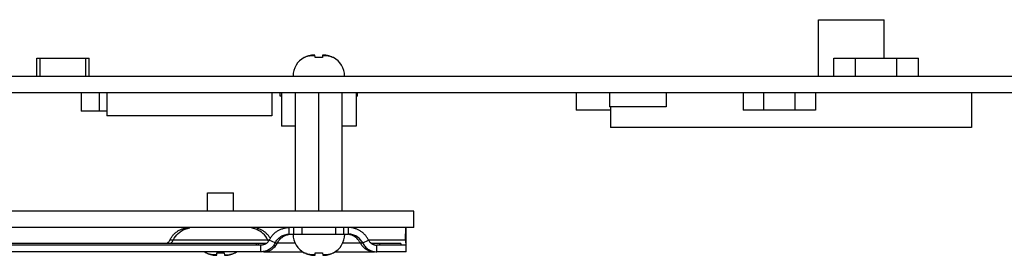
# Model space of a CAD drawing. Header units: inches. Extents: x 0.2 to 16.8, y 0.1 to 10.8.
# Tile 11 of 20: x 9.035 to 11.29, y 8.158 to 8.696. Entities that reach past the tile are written whole.
import ezdxf

# ---------------------------------------------------------------- set-up
doc = ezdxf.new("R2010")
doc.units = ezdxf.units.IN
doc.header["$LTSCALE"] = 0.935
doc.header["$MEASUREMENT"] = 0
doc.layers.get('0').update_dxf_attribs({"linetype": 'CONTINUOUS'})

msp = doc.modelspace()

# ---------------------------------------------------------------- linework, layer by layer
at = {"color": 7, "linetype": 'CONTINUOUS'}
for p, q in [((10.86473, 8.69597), (11.01473, 8.69597)), ((10.86473, 8.56697), (10.86473, 8.69597)), ((11.01473, 8.60837), (11.01473, 8.69597)), ((9.07373, 8.56697), (9.07373, 8.60837)), ((9.07373, 8.60837), (9.19373, 8.60837)), ((9.08153, 8.56697), (9.08153, 8.60837)), ((9.18593, 8.56697), (9.18593, 8.60837)), ((9.19373, 8.56697), (9.19373, 8.60837)), ((9.68757, 8.60967), (9.68655, 8.60967)), ((9.69981, 8.61399), (9.7112, 8.61399)), ((9.71175, 8.60967), (9.7111, 8.61482)), ((9.7281, 8.60967), (9.71175, 8.60967)), ((9.72875, 8.61482), (9.7281, 8.60967)), ((9.72865, 8.61399), (9.74004, 8.61399)), ((9.7533, 8.60967), (9.75228, 8.60967)), ((10.89953, 8.60837), (11.09393, 8.60837)), ((10.89953, 8.56697), (10.89953, 8.60837)), ((10.94963, 8.56697), (10.94963, 8.60837)), ((11.04383, 8.56697), (11.04383, 8.60837)), ((11.09393, 8.56697), (11.09393, 8.60837)), ((6.67133, 8.56697), (13.77953, 8.56697)), ((6.72773, 8.52977), (12.38873, 8.52977)), ((9.17573, 8.52977), (9.17573, 8.48717)), ((9.21653, 8.52977), (9.21653, 8.48717)), ((9.23408, 8.52977), (9.23408, 8.47637)), ((9.61203, 8.52977), (9.61203, 8.47637)), ((9.63143, 8.52137), (9.63143, 8.52977)), ((9.63443, 8.52977), (9.63443, 8.45297)), ((9.66678, 8.25811), (9.66678, 8.52977)), ((9.71993, 8.25811), (9.71993, 8.52977)), ((9.77307, 8.25811), (9.77307, 8.52977)), ((9.80543, 8.52977), (9.80543, 8.45297)), ((9.80843, 8.52137), (9.80843, 8.52977)), ((10.30973, 8.52977), (10.30973, 8.48961)), ((10.38576, 8.52977), (10.38576, 8.49677)), ((10.51569, 8.52977), (10.51569, 8.49677)), ((10.69193, 8.52977), (10.69193, 8.48897)), ((10.73873, 8.52977), (10.73873, 8.48897)), ((10.81073, 8.52977), (10.81073, 8.48897)), ((10.85753, 8.52977), (10.85753, 8.48897)), ((11.21511, 8.52977), (11.21511, 8.44937)), ((9.63443, 8.52137), (9.63143, 8.52137)), ((9.80843, 8.52137), (9.80543, 8.52137)), ((9.23408, 8.48717), (9.17573, 8.48717)), ((10.38834, 8.48961), (10.30973, 8.48961)), ((10.51569, 8.49677), (10.38576, 8.49677)), ((10.38834, 8.49677), (10.38834, 8.44937)), ((10.85753, 8.48897), (10.69193, 8.48897)), ((9.61203, 8.47637), (9.23408, 8.47637)), ((9.66678, 8.45297), (9.63443, 8.45297)), ((9.80543, 8.45297), (9.77307, 8.45297)), ((11.21511, 8.44937), (10.38834, 8.44937)), ((9.46533, 8.25811), (9.46533, 8.3004)), ((9.46533, 8.3004), (9.52439, 8.3004)), ((9.52439, 8.25811), (9.52439, 8.3004)), ((9.93773, 8.25811), (7.32053, 8.25811)), ((9.93773, 8.22091), (9.93773, 8.25811)), ((9.93773, 8.22091), (7.32053, 8.22091)), ((9.65229, 8.20591), (9.65229, 8.22091)), ((9.66274, 8.20591), (9.66274, 8.22091)), ((9.68176, 8.20591), (9.68176, 8.22091)), ((9.75856, 8.20591), (9.75856, 8.22091)), ((9.77757, 8.20591), (9.77757, 8.22091)), ((9.78801, 8.20591), (9.78801, 8.22091)), ((9.9198, 8.20591), (9.9198, 8.22091)), ((9.60647, 8.19244), (9.37853, 8.19244)), ((9.61987, 8.18581), (9.60647, 8.19244)), ((9.82044, 8.18581), (9.83384, 8.19244)), ((9.91864, 8.19244), (9.83384, 8.19244)), ((9.59963, 8.18491), (8.29614, 8.18491)), ((9.58745, 8.18071), (8.30831, 8.18071)), ((9.57645, 8.18491), (9.57645, 8.18071)), ((9.58108, 8.18491), (9.58108, 8.18071)), ((9.58745, 8.16571), (9.58745, 8.18071)), ((9.90794, 8.18491), (9.84068, 8.18491)), ((9.85286, 8.16571), (9.85286, 8.18071)), ((9.91995, 8.18071), (9.85286, 8.18071)), ((9.85921, 8.18491), (9.85921, 8.18071)), ((9.90794, 8.18491), (9.90794, 8.18071)), ((9.91995, 8.16571), (9.91995, 8.18071)), ((9.46149, 8.16321), (9.4625, 8.16321)), ((9.48613, 8.15889), (9.47474, 8.15889)), ((9.48603, 8.15806), (9.48668, 8.16321)), ((9.48668, 8.16321), (9.49486, 8.16321)), ((9.49486, 8.16321), (9.50304, 8.16321)), ((9.50304, 8.16321), (9.50369, 8.15806)), ((9.50358, 8.15889), (9.51498, 8.15889)), ((9.52721, 8.16321), (9.52823, 8.16321)), ((9.68662, 8.16321), (9.68668, 8.16321)), ((9.68677, 8.16321), (9.68779, 8.16321)), ((9.71142, 8.15889), (9.69987, 8.15889)), ((9.71132, 8.15806), (9.71197, 8.16321)), ((9.71197, 8.16321), (9.72833, 8.16321)), ((9.72817, 8.16321), (9.72882, 8.15806)), ((9.72833, 8.16321), (9.72898, 8.15806)), ((9.74026, 8.15889), (9.72872, 8.15889)), ((9.7525, 8.16321), (9.75352, 8.16321))]:
    msp.add_line(p, q, dxfattribs=at)
at = {"color": 3, "linetype": 'CONTINUOUS'}
for p, q in [((9.65229, 8.20591), (9.78801, 8.20591)), ((9.91981, 8.18073), (9.9198, 8.20591)), ((9.58745, 8.16571), (8.30831, 8.16571)), ((9.59303, 8.16571), (9.68265, 8.16571)), ((9.61987, 8.18581), (9.66551, 8.18581)), ((9.75765, 8.16571), (9.84726, 8.16571)), ((9.77478, 8.18581), (9.82044, 8.18581)), ((9.91995, 8.16571), (9.85286, 8.16571))]:
    msp.add_line(p, q, dxfattribs=at)
at = {"color": 7, "linetype": 'CONTINUOUS'}
for centre, start, end in [((9.70922, 8.56697), 117.95497, 180), ((9.73063, 8.56697), 0, 62.04503), ((9.70944, 8.20591), 180, 242.04503), ((9.73086, 8.20591), 297.95497, 360), ((9.48415, 8.20591), 236.29551, 242.04504), ((9.50557, 8.20591), 297.95496, 303.70449), ((9.70928, 8.20591), 236.31932, 242.04503)]:
    msp.add_arc(centre, 0.04835, start, end, dxfattribs=at)
for points, knots in [([(9.69981, 8.61399), (9.69913, 8.61385), (9.69772, 8.61351), (9.6955, 8.61289), (9.69304, 8.61207), (9.69036, 8.61101), (9.68852, 8.61015), (9.68757, 8.60967)], [0, 0, 0, 0, 0.1587605, 0.3346207, 0.5324283, 0.7553888, 1, 1, 1, 1]), ([(9.70411, 8.61482), (9.70367, 8.61475), (9.70276, 8.61459), (9.70132, 8.61431), (9.70033, 8.61411), (9.69981, 8.61399)], [0, 0, 0, 0, 0.3035713, 0.6351841, 1, 1, 1, 1]), ([(9.70852, 8.61519), (9.70815, 8.61517), (9.70741, 8.61512), (9.70631, 8.61504), (9.70521, 8.61494), (9.70447, 8.61486), (9.70411, 8.61482)], [0, 0, 0, 0, 0.2488664, 0.4990692, 0.7498065, 1, 1, 1, 1]), ([(9.7111, 8.61482), (9.71088, 8.61486), (9.71045, 8.61494), (9.7098, 8.61504), (9.70916, 8.61512), (9.70873, 8.61517), (9.70852, 8.61519)], [0, 0, 0, 0, 0.2530615, 0.5046245, 0.7538021, 1, 1, 1, 1]), ([(9.73133, 8.61519), (9.73112, 8.61517), (9.73069, 8.61512), (9.73005, 8.61504), (9.7294, 8.61494), (9.72897, 8.61486), (9.72875, 8.61482)], [0, 0, 0, 0, 0.2471909, 0.4967835, 0.7480587, 1, 1, 1, 1]), ([(9.73575, 8.61482), (9.73538, 8.61486), (9.73464, 8.61494), (9.73353, 8.61504), (9.73243, 8.61512), (9.7317, 8.61517), (9.73133, 8.61519)], [0, 0, 0, 0, 0.2513138, 0.5023451, 0.7521349, 1, 1, 1, 1]), ([(9.74004, 8.61399), (9.73952, 8.61411), (9.73853, 8.61431), (9.7371, 8.61459), (9.73618, 8.61475), (9.73575, 8.61482)], [0, 0, 0, 0, 0.3642599, 0.6962969, 1, 1, 1, 1]), ([(9.75228, 8.60967), (9.75135, 8.61014), (9.74953, 8.61099), (9.74686, 8.61205), (9.74439, 8.61288), (9.74215, 8.61351), (9.74072, 8.61385), (9.74004, 8.61399)], [0, 0, 0, 0, 0.2392175, 0.4626318, 0.6625236, 0.8401729, 1, 1, 1, 1]), ([(9.74517, 8.61261), (9.74568, 8.61244), (9.7462, 8.61226), (9.74672, 8.61208), (9.74673, 8.61207)], [0, 0, 0, 0, 0.9815704, 1, 1, 1, 1]), ([(9.74802, 8.61158), (9.74848, 8.6114), (9.74895, 8.61121), (9.74942, 8.61101), (9.74943, 8.61101)], [0, 0, 0, 0, 0.9780006, 1, 1, 1, 1]), ([(9.37853, 8.19244), (9.37958, 8.19456), (9.38197, 8.19865), (9.38636, 8.20424), (9.39149, 8.20917), (9.39726, 8.21334), (9.40356, 8.21667), (9.41026, 8.21911), (9.41724, 8.22058), (9.42199, 8.22091), (9.42436, 8.22091)], [0, 0, 0, 0, 0.1246796, 0.2494526, 0.3743316, 0.4993149, 0.624397, 0.7495477, 0.8747422, 1, 1, 1, 1]), ([(9.38652, 8.19244), (9.38928, 8.19806), (9.39696, 8.20838), (9.41102, 8.21717), (9.42081, 8.21977), (9.4245, 8.22033)], [0, 0, 0, 0, 0.3858275, 0.771122, 1, 1, 1, 1]), ([(9.57636, 8.21732), (9.57626, 8.21736), (9.57266, 8.21877), (9.5689, 8.21978), (9.56519, 8.22034)], [0, 0, 0, 0, 0.0296299, 1, 1, 1, 1]), ([(9.6032, 8.19244), (9.60044, 8.19806), (9.59283, 8.20828), (9.58211, 8.21503), (9.57636, 8.21732)], [0, 0, 0, 0, 0.5049297, 1, 1, 1, 1]), ([(9.60916, 8.1961), (9.60866, 8.19693), (9.60687, 8.19975), (9.60333, 8.20424), (9.5982, 8.20917), (9.59243, 8.21334), (9.58613, 8.21667), (9.58166, 8.21829), (9.57939, 8.21895)], [0, 0, 0, 0, 0.0758423, 0.2603799, 0.4450744, 0.6299233, 0.8149187, 1, 1, 1, 1]), ([(9.60647, 8.19244), (9.60751, 8.19456), (9.6099, 8.19865), (9.61429, 8.20424), (9.61942, 8.20917), (9.62519, 8.21334), (9.63149, 8.21667), (9.6382, 8.21911), (9.64517, 8.22058), (9.64992, 8.22091), (9.65229, 8.22091)], [0, 0, 0, 0, 0.1246792, 0.249452, 0.3743308, 0.4993141, 0.6243963, 0.7495471, 0.8747419, 1, 1, 1, 1]), ([(9.83384, 8.19244), (9.8328, 8.19456), (9.83041, 8.19865), (9.82602, 8.20424), (9.82088, 8.20917), (9.81511, 8.21334), (9.80881, 8.21667), (9.80211, 8.21911), (9.79513, 8.22058), (9.79039, 8.22091), (9.78801, 8.22091)], [0, 0, 0, 0, 0.1246796, 0.2494526, 0.3743316, 0.4993149, 0.624397, 0.7495477, 0.8747422, 1, 1, 1, 1]), ([(9.91884, 8.20414), (9.91886, 8.20499), (9.9189, 8.20662), (9.91897, 8.20898), (9.91904, 8.21115), (9.91911, 8.21313), (9.91919, 8.2149), (9.91927, 8.21645), (9.91935, 8.21777), (9.91943, 8.21887), (9.91952, 8.21972), (9.91959, 8.22029), (9.91966, 8.22059), (9.91969, 8.22072), (9.91971, 8.22079), (9.91973, 8.22084), (9.91976, 8.22089), (9.91978, 8.22091), (9.9198, 8.22091)], [0, 0, 0, 0, 0.1501635, 0.2907981, 0.4202839, 0.5379554, 0.6431881, 0.7355183, 0.8145248, 0.8797912, 0.9309587, 0.9678815, 0.9809953, 0.9862234, 0.9905752, 0.9940677, 0.9967365, 1, 1, 1, 1]), ([(9.37853, 8.19244), (9.3781, 8.19157), (9.37711, 8.18988), (9.37529, 8.18758), (9.37349, 8.18587), (9.3723, 8.18496), (9.37188, 8.18465)], [0, 0, 0, 0, 0.2826144, 0.5657203, 0.8493667, 1, 1, 1, 1]), ([(9.37995, 8.18466), (9.38063, 8.18515), (9.38329, 8.18732), (9.38538, 8.19012), (9.38652, 8.19244)], [0, 0, 0, 0, 0.2429981, 1, 1, 1, 1]), ([(9.60647, 8.19244), (9.60603, 8.19157), (9.60504, 8.18988), (9.60322, 8.18758), (9.60109, 8.18555), (9.59869, 8.18383), (9.59608, 8.18246), (9.5933, 8.18146), (9.5904, 8.18085), (9.58843, 8.18071), (9.58745, 8.18071)], [0, 0, 0, 0, 0.1242748, 0.2487654, 0.3734934, 0.4984554, 0.623635, 0.7489809, 0.8744406, 1, 1, 1, 1]), ([(9.83384, 8.19244), (9.83428, 8.19157), (9.83527, 8.18988), (9.83709, 8.18758), (9.83922, 8.18555), (9.84161, 8.18383), (9.84423, 8.18246), (9.84701, 8.18146), (9.8499, 8.18085), (9.85187, 8.18071), (9.85286, 8.18071)], [0, 0, 0, 0, 0.1242739, 0.2487638, 0.3734915, 0.4984535, 0.6236333, 0.7489796, 0.8744399, 1, 1, 1, 1]), ([(9.91864, 8.19244), (9.91866, 8.19448), (9.91872, 8.19838), (9.9188, 8.20228), (9.91884, 8.20414)], [0, 0, 0, 0, 0.5227021, 1, 1, 1, 1]), ([(9.91864, 8.19244), (9.91866, 8.1916), (9.91872, 8.18999), (9.91883, 8.18775), (9.91892, 8.18634), (9.91896, 8.18569)], [0, 0, 0, 0, 0.3732003, 0.7131556, 1, 1, 1, 1]), ([(9.91896, 8.18569), (9.91897, 8.18566), (9.91901, 8.18506), (9.91908, 8.18422), (9.91919, 8.18319), (9.91927, 8.18261), (9.91932, 8.18228), (9.91934, 8.18215)], [0, 0, 0, 0, 0.0250939, 0.508085, 0.7140972, 0.8951991, 1, 1, 1, 1]), ([(9.4625, 8.16321), (9.46343, 8.16274), (9.46525, 8.16189), (9.46792, 8.16083), (9.47039, 8.16), (9.47264, 8.15937), (9.47406, 8.15903), (9.47474, 8.15889)], [0, 0, 0, 0, 0.2392174, 0.4626317, 0.6625236, 0.840173, 1, 1, 1, 1]), ([(9.46676, 8.1613), (9.4663, 8.16148), (9.46583, 8.16167), (9.46537, 8.16187), (9.46536, 8.16188)], [0, 0, 0, 0, 0.9780004, 1, 1, 1, 1]), ([(9.46961, 8.16027), (9.4691, 8.16044), (9.46858, 8.16062), (9.46807, 8.1608), (9.46806, 8.16081)], [0, 0, 0, 0, 0.9815702, 1, 1, 1, 1]), ([(9.47474, 8.15889), (9.47526, 8.15878), (9.47625, 8.15857), (9.47769, 8.1583), (9.4786, 8.15813), (9.47904, 8.15806)], [0, 0, 0, 0, 0.3642603, 0.6962971, 1, 1, 1, 1]), ([(9.47904, 8.15806), (9.47941, 8.15802), (9.48014, 8.15794), (9.48125, 8.15784), (9.48235, 8.15776), (9.48308, 8.15771), (9.48345, 8.1577)], [0, 0, 0, 0, 0.2511767, 0.5021932, 0.7520441, 1, 1, 1, 1]), ([(9.48345, 8.1577), (9.48366, 8.15771), (9.48409, 8.15776), (9.48474, 8.15784), (9.48538, 8.15794), (9.48581, 8.15802), (9.48603, 8.15806)], [0, 0, 0, 0, 0.2471039, 0.4966375, 0.7479264, 1, 1, 1, 1]), ([(9.50369, 8.15806), (9.5039, 8.15802), (9.50434, 8.15794), (9.50498, 8.15784), (9.50563, 8.15776), (9.50605, 8.15771), (9.50627, 8.1577)], [0, 0, 0, 0, 0.2532212, 0.5048005, 0.7539066, 1, 1, 1, 1]), ([(9.50627, 8.1577), (9.50663, 8.15771), (9.50737, 8.15776), (9.50847, 8.15784), (9.50958, 8.15794), (9.51031, 8.15802), (9.51068, 8.15806)], [0, 0, 0, 0, 0.2488658, 0.4990682, 0.7498056, 1, 1, 1, 1]), ([(9.51068, 8.15806), (9.51112, 8.15813), (9.51203, 8.15829), (9.51346, 8.15857), (9.51446, 8.15878), (9.51498, 8.15889)], [0, 0, 0, 0, 0.3035712, 0.635184, 1, 1, 1, 1]), ([(9.51498, 8.15889), (9.51565, 8.15903), (9.51706, 8.15937), (9.51929, 8.15999), (9.52174, 8.16081), (9.52443, 8.16187), (9.52627, 8.16273), (9.52721, 8.16321)], [0, 0, 0, 0, 0.1587605, 0.3346207, 0.5324282, 0.7553887, 1, 1, 1, 1]), ([(9.68776, 8.16315), (9.68865, 8.1627), (9.69043, 8.16187), (9.69305, 8.16083), (9.69553, 8.16), (9.69777, 8.15937), (9.6992, 8.15903), (9.69987, 8.15889)], [0, 0, 0, 0, 0.2309277, 0.4567764, 0.6588464, 0.8384314, 1, 1, 1, 1]), ([(9.68779, 8.16321), (9.68872, 8.16274), (9.69054, 8.16189), (9.69321, 8.16083), (9.69568, 8.16), (9.69793, 8.15937), (9.69935, 8.15903), (9.70003, 8.15889)], [0, 0, 0, 0, 0.2392175, 0.4626318, 0.6625236, 0.8401729, 1, 1, 1, 1]), ([(9.69189, 8.1613), (9.69143, 8.16148), (9.69097, 8.16167), (9.6905, 8.16187), (9.69049, 8.16188)], [0, 0, 0, 0, 0.9780006, 1, 1, 1, 1]), ([(9.69205, 8.1613), (9.69159, 8.16148), (9.69112, 8.16167), (9.69066, 8.16187), (9.69065, 8.16188)], [0, 0, 0, 0, 0.9780006, 1, 1, 1, 1]), ([(9.69474, 8.16027), (9.69423, 8.16044), (9.69371, 8.16062), (9.6932, 8.1608), (9.69319, 8.16081)], [0, 0, 0, 0, 0.9815704, 1, 1, 1, 1]), ([(9.6949, 8.16027), (9.69439, 8.16044), (9.69387, 8.16062), (9.69336, 8.1608), (9.69335, 8.16081)], [0, 0, 0, 0, 0.9815704, 1, 1, 1, 1]), ([(9.70002, 8.15886), (9.70049, 8.15875), (9.70144, 8.15856), (9.70282, 8.1583), (9.70373, 8.15813), (9.70417, 8.15806)], [0, 0, 0, 0, 0.3414473, 0.685399, 1, 1, 1, 1]), ([(9.70003, 8.15889), (9.70055, 8.15878), (9.70154, 8.15857), (9.70298, 8.1583), (9.70389, 8.15813), (9.70433, 8.15806)], [0, 0, 0, 0, 0.3642599, 0.6962969, 1, 1, 1, 1]), ([(9.70432, 8.15804), (9.70464, 8.15801), (9.70533, 8.15794), (9.70638, 8.15784), (9.70748, 8.15776), (9.70822, 8.15771), (9.70858, 8.1577)], [0, 0, 0, 0, 0.2243272, 0.4844071, 0.7432005, 1, 1, 1, 1]), ([(9.70433, 8.15806), (9.70469, 8.15802), (9.70543, 8.15794), (9.70654, 8.15784), (9.70764, 8.15776), (9.70837, 8.15771), (9.70874, 8.1577)], [0, 0, 0, 0, 0.2513138, 0.5023451, 0.7521349, 1, 1, 1, 1]), ([(9.70874, 8.1577), (9.70895, 8.15771), (9.70938, 8.15776), (9.71003, 8.15784), (9.71067, 8.15794), (9.7111, 8.15802), (9.71132, 8.15806)], [0, 0, 0, 0, 0.2471909, 0.4967835, 0.7480587, 1, 1, 1, 1]), ([(9.72897, 8.15803), (9.72914, 8.158), (9.72952, 8.15793), (9.73012, 8.15784), (9.73076, 8.15776), (9.73119, 8.15771), (9.7314, 8.1577)], [0, 0, 0, 0, 0.2066834, 0.4738662, 0.7385154, 1, 1, 1, 1]), ([(9.72898, 8.15806), (9.72919, 8.15802), (9.72962, 8.15794), (9.73027, 8.15784), (9.73091, 8.15776), (9.73134, 8.15771), (9.73156, 8.1577)], [0, 0, 0, 0, 0.2530615, 0.5046245, 0.7538021, 1, 1, 1, 1]), ([(9.73156, 8.1577), (9.73192, 8.15771), (9.73266, 8.15776), (9.73376, 8.15784), (9.73486, 8.15794), (9.7356, 8.15802), (9.73597, 8.15806)], [0, 0, 0, 0, 0.2488664, 0.4990692, 0.7498065, 1, 1, 1, 1]), ([(9.73597, 8.15806), (9.7364, 8.15813), (9.73732, 8.15829), (9.73875, 8.15857), (9.73974, 8.15878), (9.74026, 8.15889)], [0, 0, 0, 0, 0.3035713, 0.6351841, 1, 1, 1, 1]), ([(9.74026, 8.15889), (9.74094, 8.15903), (9.74235, 8.15937), (9.74457, 8.15999), (9.74703, 8.16081), (9.74972, 8.16187), (9.75155, 8.16273), (9.7525, 8.16321)], [0, 0, 0, 0, 0.1587605, 0.3346207, 0.5324283, 0.7553888, 1, 1, 1, 1])]:
    msp.add_open_spline(points, degree=3, knots=knots, dxfattribs=at)
for points in [[(9.69779, 8.61352), (9.69846, 8.61369), (9.69913, 8.61385), (9.69981, 8.61399)], [(9.74004, 8.61399), (9.74072, 8.61385), (9.74139, 8.61369), (9.74206, 8.61352)], [(9.74266, 8.61336), (9.7432, 8.61321), (9.74374, 8.61306), (9.74427, 8.61289)], [(9.57939, 8.21895), (9.57906, 8.21904), (9.57873, 8.21913), (9.5784, 8.21922)], [(9.60414, 8.19073), (9.6038, 8.19129), (9.60349, 8.19186), (9.6032, 8.19244)], [(9.60455, 8.19009), (9.60441, 8.1903), (9.60427, 8.19052), (9.60414, 8.19073)], [(9.47212, 8.15952), (9.47158, 8.15967), (9.47105, 8.15983), (9.47051, 8.15999)], [(9.47474, 8.15889), (9.47406, 8.15903), (9.47339, 8.15919), (9.47272, 8.15937)], [(9.51699, 8.15937), (9.51632, 8.15919), (9.51565, 8.15903), (9.51498, 8.15889)], [(9.68764, 8.16321), (9.68768, 8.16319), (9.68772, 8.16317), (9.68776, 8.16315)], [(9.69725, 8.15952), (9.69672, 8.15967), (9.69618, 8.15983), (9.69564, 8.15999)], [(9.69741, 8.15952), (9.69687, 8.15967), (9.69633, 8.15983), (9.6958, 8.15999)], [(9.69987, 8.15889), (9.6992, 8.15903), (9.69853, 8.15919), (9.69786, 8.15937)], [(9.70003, 8.15889), (9.69935, 8.15903), (9.69868, 8.15919), (9.69801, 8.15937)], [(9.69987, 8.15889), (9.69992, 8.15888), (9.69997, 8.15887), (9.70002, 8.15886)], [(9.70417, 8.15806), (9.70422, 8.15806), (9.70427, 8.15805), (9.70432, 8.15804)], [(9.72882, 8.15806), (9.72887, 8.15805), (9.72892, 8.15804), (9.72897, 8.15803)], [(9.74228, 8.15937), (9.74161, 8.15919), (9.74094, 8.15903), (9.74026, 8.15889)]]:
    msp.add_open_spline(points, degree=3, dxfattribs=at)
at = {"color": 3, "linetype": 'CONTINUOUS'}
for points in [[(9.61987, 8.18581), (9.62135, 8.1888), (9.62515, 8.19438), (9.63293, 8.20086), (9.64222, 8.20498), (9.64893, 8.20591), (9.65229, 8.20591)], [(9.82044, 8.18581), (9.81896, 8.1888), (9.81516, 8.19438), (9.80738, 8.20086), (9.79809, 8.20498), (9.79137, 8.20591), (9.78801, 8.20591)], [(9.61987, 8.18581), (9.61839, 8.18282), (9.6146, 8.17725), (9.60681, 8.17076), (9.59752, 8.16665), (9.59081, 8.16571), (9.58745, 8.16571)], [(9.82044, 8.18581), (9.82191, 8.18282), (9.82571, 8.17725), (9.8335, 8.17076), (9.84279, 8.16665), (9.8495, 8.16571), (9.85286, 8.16571)]]:
    msp.add_open_spline(points, degree=3, dxfattribs=at)
for points, knots in [([(9.62521, 8.18581), (9.62716, 8.18978), (9.63258, 8.19706), (9.64261, 8.20334), (9.64965, 8.20517), (9.65239, 8.20556)], [0, 0, 0, 0, 0.3817532, 0.7629824, 1, 1, 1, 1]), ([(9.81508, 8.18581), (9.81313, 8.18978), (9.80771, 8.19706), (9.79768, 8.20333), (9.79065, 8.20517), (9.78792, 8.20556)], [0, 0, 0, 0, 0.3819334, 0.7633393, 1, 1, 1, 1]), ([(9.59303, 8.16571), (9.59745, 8.16571), (9.60636, 8.16739), (9.61784, 8.17456), (9.62326, 8.18184), (9.62521, 8.18581)], [0, 0, 0, 0, 0.3329732, 0.6662576, 1, 1, 1, 1]), ([(9.84726, 8.16571), (9.84284, 8.16571), (9.83393, 8.16739), (9.82245, 8.17456), (9.81703, 8.18184), (9.81508, 8.18581)], [0, 0, 0, 0, 0.3329709, 0.6662549, 1, 1, 1, 1])]:
    msp.add_open_spline(points, degree=3, knots=knots, dxfattribs=at)

doc.saveas('drawing.dxf')
